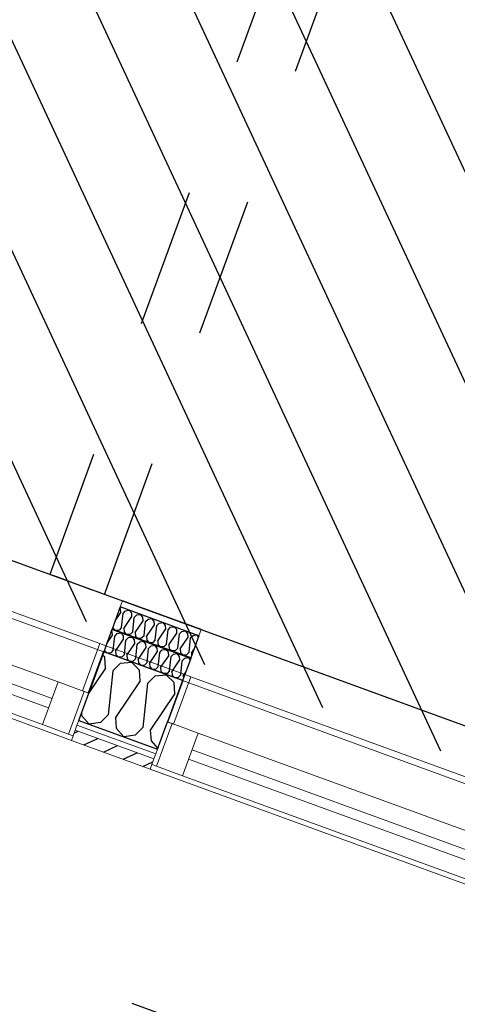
# Model space of a CAD drawing. Header units: millimetres. Extents: x 112481703 to 112588235, y 1264638581 to 1264713486.
# Tile 154 of 256: x 112567224 to 112568111, y 1264670132 to 1264672128. Entities that reach past the tile are written whole.
import ezdxf

# ---------------------------------------------------------------- set-up
doc = ezdxf.new("R2010")
doc.units = ezdxf.units.MM
doc.header["$LTSCALE"] = 0.5
doc.header["$MEASUREMENT"] = 0
for name, pattern in [('Lang stiplet', [2116.666603, 1269.999981, -846.666622]), ('PLINE', [0]), ('Stiplet', [1128.888893, 564.444447, -564.444447])]:
    doc.linetypes.add(name, pattern=pattern)
for name, color, linetype, lineweight in [('234- Vinduer_ dører_ porter', 7, 'Continuous', 0), ('235- Utvendig kledning og overflate', 7, 'Continuous', 0), ('236- Innvendig kledning og overflate', 7, 'Continuous', 0), ('262- Taktekking', 7, 'Continuous', 0)]:
    doc.layers.add(name, color=color, linetype=linetype, lineweight=lineweight)
for name, color, linetype in [('266- Himling og innvendig overflate#1', 7, 'Continuous'), ('862- M___Nettoareal', 7, 'Continuous'), ('862- M___Nettoareal(Polylinje)', 7, 'Continuous'), ('LA_farge_dekke_asfalt2', 7, 'Continuous'), ('Yttervegger.A225', 7, 'Continuous'), ('Yttervegger.A225 (Skravur)', 7, 'Continuous')]:
    doc.layers.add(name, color=color, linetype=linetype)
pattern_1 = [(249.956, (112557650, 1264717795), (-81.357, 29.68231), [0, -50]), (249.956, (112557682.11, 1264717756.67), (-81.357, 29.68231), [0, -50])]

# ---------------------------------------------------------------- blocks, each defined once
blk = doc.blocks.new('Legekontor_17_5', base_point=(112568609.9, 1264673572.4))
at = {"layer": '862- M___Nettoareal(Polylinje)', "linetype": 'PLINE', "flags": 128}
blk.add_lwpolyline([(112566022.5, 1264671464.3), (112569013.3, 1264670373.2), (112570843.1, 1264675388.5), (112569082, 1264676031), (112567852.3, 1264676479.6), (112567695.1, 1264676048.8)], close=True, dxfattribs=at)
blk = doc.blocks.new('*X405', base_point=(112557650, 1264717795))
at = {"layer": 'Yttervegger.A225 (Skravur)', "linetype": 'PLINE'}
for p, q in [((112567396.2, 1264670835.8), (112567391.8, 1264670840.2)), ((112567397.9, 1264670813.8), (112567396.2, 1264670835.8)), ((112567412.6, 1264670808.4), (112567428.1, 1264670824.2)), ((112567428.1, 1264670824.2), (112567450.6, 1264670826.2)), ((112567466.5, 1264670810.1), (112567450.6, 1264670826.2)), ((112567397.9, 1264670813.8), (112567363.8, 1264670763.5)), ((112567412.6, 1264670808.4), (112567403.3, 1264670719.5)), ((112567468.2, 1264670788.2), (112567466.5, 1264670810.1)), ((112567483, 1264670782.8), (112567498.4, 1264670798.5)), ((112567498.4, 1264670798.5), (112567520.9, 1264670800.6)), ((112567536.8, 1264670784.5), (112567520.9, 1264670800.6)), ((112567468.2, 1264670788.2), (112567418, 1264670714.1)), ((112567483, 1264670782.8), (112567473.6, 1264670693.8)), ((112567538.5, 1264670762.5), (112567536.8, 1264670784.5)), ((112567538.5, 1264670762.5), (112567488.4, 1264670688.4)), ((112567349, 1264670723), (112567349.4, 1264670717.8)), ((112567349.4, 1264670717.8), (112567364.7, 1264670700)), ((112567403.3, 1264670719.5), (112567387.8, 1264670703.7)), ((112567387.8, 1264670703.7), (112567364.7, 1264670700)), ((112567418, 1264670714.1), (112567419.7, 1264670692.1)), ((112567419.7, 1264670692.1), (112567435, 1264670674.4)), ((112567458.2, 1264670678.1), (112567435, 1264670674.4)), ((112567473.6, 1264670693.8), (112567458.2, 1264670678.1)), ((112567488.4, 1264670688.4), (112567490.1, 1264670666.4)), ((112567490.1, 1264670666.4), (112567503.6, 1264670650.7))]:
    blk.add_line(p, q, dxfattribs=at)
blk = doc.blocks.new('Vindu[25]', base_point=(112557650, 1264717795))
at = {"layer": '234- Vinduer_ dører_ porter', "linetype": 'PLINE'}
for p, q in [((112567535.6, 1264670700.5), (112567570.6, 1264670796.3)), ((112567558.4, 1264670800.8), (112567570.6, 1264670796.3)), ((112568852, 1264670328.8), (112567570.6, 1264670796.3)), ((112567532.8, 1264670701.5), (112567501.3, 1264670615.1)), ((112567503.2, 1264670649.5), (112567523.4, 1264670704.9)), ((112567503.2, 1264670649.5), (112567523.4, 1264670704.9)), ((112567523.4, 1264670704.9), (112567532.8, 1264670701.5)), ((112567532.8, 1264670701.5), (112567585.4, 1264670682.3)), ((112567585.4, 1264670682.3), (112567553.9, 1264670595.9)), ((112567585.4, 1264670682.3), (112568767.2, 1264670251.2)), ((112567496, 1264670629.8), (112567499.7, 1264670640.1)), ((112567496, 1264670629.8), (112567499.7, 1264670640.1)), ((112567499.7, 1264670640.1), (112567503.2, 1264670649.5)), ((112567499.7, 1264670640.1), (112567503.2, 1264670649.5)), ((112567573.1, 1264670648.5), (112568754.9, 1264670217.3)), ((112567488.4, 1264670609.1), (112567491.9, 1264670618.5)), ((112567491.9, 1264670618.5), (112567496, 1264670629.8)), ((112567491.9, 1264670618.5), (112567496, 1264670629.8)), ((112567501.3, 1264670615.1), (112567491.9, 1264670618.5)), ((112567553.9, 1264670595.9), (112567501.3, 1264670615.1)), ((112568748, 1264670198.5), (112567566.2, 1264670629.7)), ((112568794.2, 1264670132.7), (112567488.4, 1264670609.1)), ((112568735.7, 1264670164.7), (112567553.9, 1264670595.9)), ((112568817, 1264670233), (112568852, 1264670328.8)), ((112568864.2, 1264670324.4), (112568852, 1264670328.8)), ((112568735.7, 1264670164.7), (112568767.2, 1264670251.2)), ((112568767.2, 1264670251.2), (112568819.8, 1264670232)), ((112568819.8, 1264670232), (112568788.3, 1264670145.5)), ((112568809, 1264670173.1), (112568829.2, 1264670228.5)), ((112568809, 1264670173.1), (112568829.2, 1264670228.5)), ((112568819.8, 1264670232), (112568829.2, 1264670228.5)), ((112568788.3, 1264670145.5), (112568735.7, 1264670164.7)), ((112568801.8, 1264670153.4), (112568805.6, 1264670163.7)), ((112568801.8, 1264670153.4), (112568805.6, 1264670163.7)), ((112568805.6, 1264670163.7), (112568809, 1264670173.1)), ((112568805.6, 1264670163.7), (112568809, 1264670173.1)), ((112568797.7, 1264670142.1), (112568788.3, 1264670145.5)), ((112568794.2, 1264670132.7), (112568797.7, 1264670142.1)), ((112568797.7, 1264670142.1), (112568801.8, 1264670153.4)), ((112568797.7, 1264670142.1), (112568801.8, 1264670153.4))]:
    blk.add_line(p, q, dxfattribs=at)
blk = doc.blocks.new('Vindu[26]', base_point=(112557650, 1264717795))
at = {"layer": '234- Vinduer_ dører_ porter', "linetype": 'PLINE'}
for p, q in [((112566092.8, 1264671335.4), (112566105.1, 1264671331)), ((112566070.1, 1264671235.2), (112566105.1, 1264671331)), ((112567386.4, 1264670863.5), (112566105.1, 1264671331)), ((112566067.3, 1264671236.2), (112566035.7, 1264671149.8)), ((112566037.7, 1264671184.2), (112566057.9, 1264671239.6)), ((112566037.7, 1264671184.2), (112566057.9, 1264671239.6)), ((112566057.9, 1264671239.6), (112566067.3, 1264671236.2)), ((112566067.3, 1264671236.2), (112566119.9, 1264671217)), ((112566119.9, 1264671217), (112566088.4, 1264671130.6)), ((112566119.9, 1264671217), (112567301.7, 1264670785.8)), ((112566030.5, 1264671164.5), (112566034.2, 1264671174.8)), ((112566030.5, 1264671164.5), (112566034.2, 1264671174.8)), ((112566034.2, 1264671174.8), (112566037.7, 1264671184.2)), ((112566034.2, 1264671174.8), (112566037.7, 1264671184.2)), ((112566107.6, 1264671183.2), (112567289.4, 1264670752)), ((112566026.4, 1264671153.2), (112566030.5, 1264671164.5)), ((112566026.4, 1264671153.2), (112566030.5, 1264671164.5)), ((112567282.5, 1264670733.2), (112566100.7, 1264671164.4)), ((112566022.9, 1264671143.8), (112566026.4, 1264671153.2)), ((112567328.7, 1264670667.4), (112566022.9, 1264671143.8)), ((112566035.7, 1264671149.8), (112566026.4, 1264671153.2)), ((112566088.4, 1264671130.6), (112566035.7, 1264671149.8)), ((112567270.2, 1264670699.4), (112566088.4, 1264671130.6)), ((112567351.5, 1264670767.7), (112567386.4, 1264670863.5)), ((112567398.7, 1264670859), (112567386.4, 1264670863.5)), ((112567270.2, 1264670699.4), (112567301.7, 1264670785.8)), ((112567301.7, 1264670785.8), (112567354.3, 1264670766.6)), ((112567354.3, 1264670766.6), (112567322.8, 1264670680.2)), ((112567343.5, 1264670707.8), (112567363.7, 1264670763.2)), ((112567343.5, 1264670707.8), (112567363.7, 1264670763.2)), ((112567354.3, 1264670766.6), (112567363.7, 1264670763.2)), ((112567322.8, 1264670680.2), (112567270.2, 1264670699.4)), ((112567336.3, 1264670688.1), (112567340, 1264670698.4)), ((112567336.3, 1264670688.1), (112567340, 1264670698.4)), ((112567340, 1264670698.4), (112567343.5, 1264670707.8)), ((112567340, 1264670698.4), (112567343.5, 1264670707.8)), ((112567332.2, 1264670676.8), (112567322.8, 1264670680.2)), ((112567328.7, 1264670667.4), (112567332.2, 1264670676.8)), ((112567332.2, 1264670676.8), (112567336.3, 1264670688.1)), ((112567332.2, 1264670676.8), (112567336.3, 1264670688.1))]:
    blk.add_line(p, q, dxfattribs=at)
blk = doc.blocks.new('*X505', base_point=(112557650, 1264717795))
at = {"layer": 'Yttervegger.A225 (Skravur)', "linetype": 'PLINE'}
for p, q in [((112567428, 1264670933.8), (112567426.5, 1264670935.5)), ((112567417.3, 1264670910), (112567428.5, 1264670926.7)), ((112567428.5, 1264670926.7), (112567428, 1264670933.8)), ((112567430.3, 1264670896.1), (112567433.3, 1264670924.9)), ((112567433.3, 1264670924.9), (112567438.3, 1264670930)), ((112567435.1, 1264670894.3), (112567451.3, 1264670918.4)), ((112567438.3, 1264670930), (112567445.8, 1264670931.2)), ((112567450.8, 1264670925.5), (112567445.8, 1264670931.2)), ((112567451.3, 1264670918.4), (112567450.8, 1264670925.5)), ((112567453.1, 1264670887.7), (112567456.1, 1264670916.6)), ((112567456.1, 1264670916.6), (112567461.1, 1264670921.7)), ((112567461.1, 1264670921.7), (112567468.6, 1264670922.9)), ((112567473.6, 1264670917.2), (112567468.6, 1264670922.9)), ((112567474.2, 1264670910), (112567473.6, 1264670917.2)), ((112567484, 1264670913.4), (112567491.4, 1264670914.6)), ((112567496.4, 1264670908.8), (112567491.4, 1264670914.6)), ((112567412.7, 1264670897.4), (112567412.8, 1264670895.5)), ((112567412.8, 1264670895.5), (112567418, 1264670890.3)), ((112567430.3, 1264670896.1), (112567425.3, 1264670891)), ((112567435.1, 1264670894.3), (112567435.6, 1264670887.2)), ((112567457.9, 1264670886), (112567474.2, 1264670910)), ((112567475.9, 1264670879.4), (112567478.9, 1264670908.3)), ((112567478.9, 1264670908.3), (112567484, 1264670913.4)), ((112567480.7, 1264670877.7), (112567497, 1264670901.7)), ((112567497, 1264670901.7), (112567496.4, 1264670908.8)), ((112567498.7, 1264670871.1), (112567501.8, 1264670900)), ((112567501.8, 1264670900), (112567506.8, 1264670905.1)), ((112567506.8, 1264670905.1), (112567514.3, 1264670906.3)), ((112567519.2, 1264670900.5), (112567514.3, 1264670906.3)), ((112567519.8, 1264670893.4), (112567519.2, 1264670900.5)), ((112567524.6, 1264670891.6), (112567529.6, 1264670896.7)), ((112567529.6, 1264670896.7), (112567537.1, 1264670897.9)), ((112567542, 1264670892.2), (112567537.1, 1264670897.9)), ((112567425.3, 1264670891), (112567418, 1264670890.3)), ((112567435.6, 1264670887.2), (112567440.8, 1264670882)), ((112567448.1, 1264670882.7), (112567440.8, 1264670882)), ((112567453.1, 1264670887.7), (112567448.1, 1264670882.7)), ((112567457.9, 1264670886), (112567458.4, 1264670878.9)), ((112567458.4, 1264670878.9), (112567463.6, 1264670873.7)), ((112567470.9, 1264670874.3), (112567463.6, 1264670873.7)), ((112567475.9, 1264670879.4), (112567470.9, 1264670874.3)), ((112567480.7, 1264670877.7), (112567481.2, 1264670870.6)), ((112567503.5, 1264670869.4), (112567519.8, 1264670893.4)), ((112567521.5, 1264670862.8), (112567524.6, 1264670891.6)), ((112567526.3, 1264670861), (112567542.6, 1264670885.1)), ((112567542.6, 1264670885.1), (112567542, 1264670892.2)), ((112567544.3, 1264670854.5), (112567547.4, 1264670883.3)), ((112567547.4, 1264670883.3), (112567552.4, 1264670888.4)), ((112567549.1, 1264670852.7), (112567565.4, 1264670876.8)), ((112567552.4, 1264670888.4), (112567559.9, 1264670889.6)), ((112567564.8, 1264670883.9), (112567559.9, 1264670889.6)), ((112567565.4, 1264670876.8), (112567564.8, 1264670883.9)), ((112567567.1, 1264670846.1), (112567570.2, 1264670875)), ((112567570.2, 1264670875), (112567575.2, 1264670880.1)), ((112567575.2, 1264670880.1), (112567582.7, 1264670881.3)), ((112567586.2, 1264670877.2), (112567582.7, 1264670881.3)), ((112567481.2, 1264670870.6), (112567486.4, 1264670865.3)), ((112567493.7, 1264670866), (112567486.4, 1264670865.3)), ((112567498.7, 1264670871.1), (112567493.7, 1264670866)), ((112567503.5, 1264670869.4), (112567504.1, 1264670862.2)), ((112567504.1, 1264670862.2), (112567509.2, 1264670857)), ((112567516.5, 1264670857.7), (112567509.2, 1264670857)), ((112567521.5, 1264670862.8), (112567516.5, 1264670857.7)), ((112567526.3, 1264670861), (112567526.9, 1264670853.9)), ((112567544.3, 1264670854.5), (112567539.3, 1264670849.4)), ((112567526.9, 1264670853.9), (112567532, 1264670848.7)), ((112567539.3, 1264670849.4), (112567532, 1264670848.7)), ((112567549.1, 1264670852.7), (112567549.7, 1264670845.6)), ((112567549.7, 1264670845.6), (112567554.8, 1264670840.4)), ((112567562.1, 1264670841), (112567554.8, 1264670840.4)), ((112567567.1, 1264670846.1), (112567562.1, 1264670841)), ((112567571.9, 1264670844.4), (112567577, 1264670851.9)), ((112567571.9, 1264670844.4), (112567572.3, 1264670839.1))]:
    blk.add_line(p, q, dxfattribs=at)
blk = doc.blocks.new('*X512', base_point=(112557650, 1264717795))
at = {"layer": 'Yttervegger.A225 (Skravur)', "linetype": 'PLINE'}
for p, q in [((112567400.5, 1264670864), (112567411.7, 1264670880.7)), ((112567411.2, 1264670887.8), (112567409.7, 1264670889.4)), ((112567411.7, 1264670880.7), (112567411.2, 1264670887.8)), ((112567413.5, 1264670850), (112567416.5, 1264670878.9)), ((112567416.5, 1264670878.9), (112567421.5, 1264670884)), ((112567421.5, 1264670884), (112567429, 1264670885.2)), ((112567434, 1264670879.5), (112567429, 1264670885.2)), ((112567434.5, 1264670872.3), (112567434, 1264670879.5)), ((112567439.3, 1264670870.6), (112567444.3, 1264670875.7)), ((112567444.3, 1264670875.7), (112567451.8, 1264670876.9)), ((112567456.8, 1264670871.1), (112567451.8, 1264670876.9)), ((112567418.3, 1264670848.3), (112567434.5, 1264670872.3)), ((112567436.3, 1264670841.7), (112567439.3, 1264670870.6)), ((112567441.1, 1264670840), (112567457.4, 1264670864)), ((112567457.4, 1264670864), (112567456.8, 1264670871.1)), ((112567459.1, 1264670833.4), (112567462.1, 1264670862.3)), ((112567462.1, 1264670862.3), (112567467.2, 1264670867.4)), ((112567463.9, 1264670831.6), (112567480.2, 1264670855.7)), ((112567467.2, 1264670867.4), (112567474.7, 1264670868.6)), ((112567479.6, 1264670862.8), (112567474.7, 1264670868.6)), ((112567480.2, 1264670855.7), (112567479.6, 1264670862.8)), ((112567485, 1264670853.9), (112567490, 1264670859)), ((112567490, 1264670859), (112567497.5, 1264670860.2)), ((112567502.4, 1264670854.5), (112567497.5, 1264670860.2)), ((112567503, 1264670847.4), (112567502.4, 1264670854.5)), ((112567395.9, 1264670851.4), (112567396, 1264670849.5)), ((112567396, 1264670849.5), (112567401.2, 1264670844.3)), ((112567408.5, 1264670844.9), (112567401.2, 1264670844.3)), ((112567413.5, 1264670850), (112567408.5, 1264670844.9)), ((112567418.3, 1264670848.3), (112567418.8, 1264670841.2)), ((112567418.8, 1264670841.2), (112567424, 1264670835.9)), ((112567431.3, 1264670836.6), (112567424, 1264670835.9)), ((112567436.3, 1264670841.7), (112567431.3, 1264670836.6)), ((112567441.1, 1264670840), (112567441.6, 1264670832.8)), ((112567481.9, 1264670825.1), (112567485, 1264670853.9)), ((112567486.7, 1264670823.3), (112567503, 1264670847.4)), ((112567504.7, 1264670816.8), (112567507.8, 1264670845.6)), ((112567507.8, 1264670845.6), (112567512.8, 1264670850.7)), ((112567509.5, 1264670815), (112567525.8, 1264670839)), ((112567512.8, 1264670850.7), (112567520.3, 1264670851.9)), ((112567525.2, 1264670846.2), (112567520.3, 1264670851.9)), ((112567525.8, 1264670839), (112567525.2, 1264670846.2)), ((112567527.5, 1264670808.4), (112567530.6, 1264670837.3)), ((112567530.6, 1264670837.3), (112567535.6, 1264670842.4)), ((112567535.6, 1264670842.4), (112567543.1, 1264670843.6)), ((112567548, 1264670837.8), (112567543.1, 1264670843.6)), ((112567548.6, 1264670830.7), (112567548, 1264670837.8)), ((112567558.4, 1264670834.1), (112567565.9, 1264670835.3)), ((112567569.4, 1264670831.2), (112567565.9, 1264670835.3)), ((112567441.6, 1264670832.8), (112567446.8, 1264670827.6)), ((112567454.1, 1264670828.3), (112567446.8, 1264670827.6)), ((112567459.1, 1264670833.4), (112567454.1, 1264670828.3)), ((112567463.9, 1264670831.6), (112567464.5, 1264670824.5)), ((112567464.5, 1264670824.5), (112567469.6, 1264670819.3)), ((112567476.9, 1264670820), (112567469.6, 1264670819.3)), ((112567481.9, 1264670825.1), (112567476.9, 1264670820)), ((112567486.7, 1264670823.3), (112567487.3, 1264670816.2)), ((112567487.3, 1264670816.2), (112567492.4, 1264670811)), ((112567504.7, 1264670816.8), (112567499.7, 1264670811.7)), ((112567509.5, 1264670815), (112567510.1, 1264670807.9)), ((112567532.3, 1264670806.7), (112567548.6, 1264670830.7)), ((112567550.4, 1264670800.1), (112567553.4, 1264670829)), ((112567553.4, 1264670829), (112567558.4, 1264670834.1)), ((112567499.7, 1264670811.7), (112567492.4, 1264670811)), ((112567510.1, 1264670807.9), (112567515.2, 1264670802.7)), ((112567522.5, 1264670803.3), (112567515.2, 1264670802.7)), ((112567527.5, 1264670808.4), (112567522.5, 1264670803.3)), ((112567532.3, 1264670806.7), (112567532.9, 1264670799.6)), ((112567532.9, 1264670799.6), (112567538, 1264670794.3)), ((112567545.3, 1264670795), (112567538, 1264670794.3)), ((112567550.4, 1264670800.1), (112567545.3, 1264670795)), ((112567555.1, 1264670798.4), (112567560.2, 1264670805.8)), ((112567555.1, 1264670798.4), (112567555.6, 1264670793.1))]:
    blk.add_line(p, q, dxfattribs=at)
blk = doc.blocks.new('Simple Window Opening[40]', base_point=(112557650, 1264717795))
at = {"layer": '234- Vinduer_ dører_ porter', "linetype": 'PLINE'}
for p, q in [((112566121.6, 1264671414.4), (112566105.2, 1264671369.3)), ((112566126.1, 1264671426.6), (112566121.6, 1264671414.4)), ((112567431.9, 1264670950.2), (112566126.1, 1264671426.6)), ((112566104.8, 1264671368.3), (112566088.4, 1264671323.2)), ((112566105.2, 1264671369.3), (112566104.8, 1264671368.3)), ((112567394.2, 1264670846.8), (112566088.4, 1264671323.2)), ((112567427.4, 1264670937.9), (112567411, 1264670892.8)), ((112567431.9, 1264670950.2), (112567427.4, 1264670937.9)), ((112567410.7, 1264670891.9), (112567394.2, 1264670846.8)), ((112567411, 1264670892.8), (112567410.7, 1264670891.9))]:
    blk.add_line(p, q, dxfattribs=at)
blk = doc.blocks.new('Simple Window Opening[41]', base_point=(112557650, 1264717795))
at = {"layer": '234- Vinduer_ dører_ porter', "linetype": 'PLINE'}
for p, q in [((112567587.1, 1264670879.7), (112567570.7, 1264670834.6)), ((112567591.6, 1264670891.9), (112567587.1, 1264670879.7)), ((112568897.4, 1264670415.5), (112567591.6, 1264670891.9)), ((112567570.7, 1264670834.6), (112567570.4, 1264670833.6)), ((112567570.4, 1264670833.6), (112567553.9, 1264670788.6)), ((112568859.7, 1264670312.1), (112567553.9, 1264670788.6)), ((112568897.4, 1264670415.5), (112568893, 1264670403.3)), ((112568893, 1264670403.3), (112568876.5, 1264670358.2)), ((112568876.2, 1264670357.2), (112568859.7, 1264670312.1)), ((112568876.5, 1264670358.2), (112568876.2, 1264670357.2))]:
    blk.add_line(p, q, dxfattribs=at)

msp = doc.modelspace()

# ---------------------------------------------------------------- hatches: boundary and pattern name
at = {"layer": '262- Taktekking', "linetype": 'Continuous'}
h = msp.add_hatch(dxfattribs=at)
h.set_pattern_fill('Membran', color=256, style=0, pattern_type=2)
h.set_pattern_definition([(249.95599, (112557650, 1264717795), (-65.76007, 23.99193), [])])
h.paths.add_polyline_path([(112567411, 1264670892.8), (112567410.7, 1264670891.9), (112567570.4, 1264670833.6), (112567570.7, 1264670834.6)])
at = {"layer": 'LA_farge_dekke_asfalt2', "linetype": 'Continuous'}
h = msp.add_hatch(dxfattribs=at)
h.set_pattern_fill('Murverk', color=256, style=0, pattern_type=2)
h.set_pattern_definition([(294.956, (112557650, 1264717795), (163.1938, 75.94596), [])])
h.paths.add_polyline_path([(112562670.3, 1264672618.4), (112565507.4, 1264680394.8), (112573384.4, 1264677521), (112579262.4, 1264693632), (112587341.4, 1264690684.4), (112579714.9, 1264669780.9), (112576475.3, 1264670962.9), (112575386.6, 1264667979)])
at = {"layer": 'Yttervegger.A225 (Skravur)', "linetype": 'Continuous'}
h = msp.add_hatch(dxfattribs=at)
h.set_pattern_fill('Prikker_tett', color=256, style=0, pattern_type=2)
h.set_pattern_definition(pattern_1)
h.paths.add_polyline_path([(112567431.9, 1264670950.2), (112567427.4, 1264670937.9), (112567587.1, 1264670879.7), (112567591.6, 1264670891.9)])
h = msp.add_hatch(dxfattribs=at)
h.set_pattern_fill('Prikker_tett', color=256, style=0, pattern_type=2)
h.set_pattern_definition(pattern_1)
h.paths.add_polyline_path([(112567398.7, 1264670859), (112567386.4, 1264670863.5), (112567351.5, 1264670767.7), (112567362.8, 1264670763.6), (112567393.6, 1264670848.1), (112567394.5, 1264670847.8)])
h = msp.add_hatch(dxfattribs=at)
h.set_pattern_fill('Prikker_tett', color=256, style=0, pattern_type=2)
h.set_pattern_definition(pattern_1)
h.paths.add_polyline_path([(112567554.2, 1264670789.5), (112567558.4, 1264670800.8), (112567398.7, 1264670859), (112567394.5, 1264670847.8)])
for points in [[(112567394.5, 1264670847.8), (112567393.6, 1264670848.1), (112567362.8, 1264670763.6), (112567363.7, 1264670763.2), (112567394.2, 1264670846.8)], [(112567554.2, 1264670789.5), (112567394.5, 1264670847.8), (112567394.2, 1264670846.8), (112567553.9, 1264670788.6)], [(112567555.2, 1264670789.1), (112567554.2, 1264670789.5), (112567553.9, 1264670788.6), (112567523.4, 1264670704.9), (112567524.3, 1264670704.6)]]:
    msp.add_hatch(color=256, dxfattribs=at).paths.add_polyline_path(points)
h = msp.add_hatch(dxfattribs=at)
h.set_pattern_fill('Prikker_tett', color=256, style=0, pattern_type=2)
h.set_pattern_definition(pattern_1)
h.paths.add_polyline_path([(112567570.6, 1264670796.3), (112567558.4, 1264670800.8), (112567554.2, 1264670789.5), (112567555.2, 1264670789.1), (112567524.3, 1264670704.6), (112567535.6, 1264670700.5)])
h = msp.add_hatch(dxfattribs=at)
h.set_pattern_fill('Prikker_tett', color=256, style=0, pattern_type=2)
h.set_pattern_definition(pattern_1)
h.paths.add_polyline_path([(112567499.7, 1264670640.1), (112567503.2, 1264670649.5), (112567343.5, 1264670707.8), (112567340, 1264670698.4)])
h = msp.add_hatch(dxfattribs=at)
h.set_pattern_fill('Skrålinjer_1', color=256, style=0, pattern_type=2)
h.set_pattern_definition([(24.95599, (112557650, 1264717795), (-12.65766, 27.198964), [])])
h.paths.add_polyline_path([(112567496, 1264670629.8), (112567336.3, 1264670688.1), (112567332.2, 1264670676.8), (112567328.7, 1264670667.4), (112567488.4, 1264670609.1), (112567491.9, 1264670618.5)])

# ---------------------------------------------------------------- linework, layer by layer
at = {"layer": '235- Utvendig kledning og overflate', "linetype": 'PLINE'}
for p, q in [((112567336.3, 1264670688.1), (112567340, 1264670698.4)), ((112567340, 1264670698.4), (112567343.5, 1264670707.8)), ((112567340, 1264670698.4), (112567499.7, 1264670640.1)), ((112567328.7, 1264670667.4), (112567332.2, 1264670676.8)), ((112567332.2, 1264670676.8), (112567336.3, 1264670688.1)), ((112567336.3, 1264670688.1), (112567496, 1264670629.8)), ((112567496, 1264670629.8), (112567499.7, 1264670640.1)), ((112567499.7, 1264670640.1), (112567503.2, 1264670649.5)), ((112567488.4, 1264670609.1), (112567491.9, 1264670618.5)), ((112567491.9, 1264670618.5), (112567496, 1264670629.8))]:
    msp.add_line(p, q, dxfattribs=at)
at = {"layer": '235- Utvendig kledning og overflate', "linetype": 'PLINE', "flags": 128}
msp.add_lwpolyline([(112567328.7, 1264670667.4), (112567488.4, 1264670609.1)], dxfattribs=at)
at = {"layer": '236- Innvendig kledning og overflate', "linetype": 'PLINE'}
for p, q in [((112567431.9, 1264670950.2), (112567427.4, 1264670937.9)), ((112567591.6, 1264670891.9), (112567587.1, 1264670879.7)), ((112567351.5, 1264670767.7), (112567386.4, 1264670863.5)), ((112567398.7, 1264670859), (112567386.4, 1264670863.5)), ((112567393.6, 1264670848.1), (112567362.8, 1264670763.6)), ((112567394.5, 1264670847.8), (112567393.6, 1264670848.1)), ((112567554.2, 1264670789.5), (112567394.5, 1264670847.8)), ((112567535.6, 1264670700.5), (112567570.6, 1264670796.3)), ((112567558.4, 1264670800.8), (112567570.6, 1264670796.3)), ((112567555.2, 1264670789.1), (112567524.3, 1264670704.6)), ((112567554.2, 1264670789.5), (112567555.2, 1264670789.1)), ((112567362.8, 1264670763.6), (112567351.5, 1264670767.7)), ((112567363.7, 1264670763.2), (112567362.8, 1264670763.6)), ((112567523.4, 1264670704.9), (112567524.3, 1264670704.6)), ((112567524.3, 1264670704.6), (112567535.6, 1264670700.5))]:
    msp.add_line(p, q, dxfattribs=at)
at = {"layer": '236- Innvendig kledning og overflate', "linetype": 'PLINE', "flags": 128}
for points in [[(112567558.4, 1264670800.8), (112567398.7, 1264670859)], [(112567394.2, 1264670846.8), (112567553.9, 1264670788.6)]]:
    msp.add_lwpolyline(points, dxfattribs=at)
at = {"layer": '266- Himling og innvendig overflate#1', "linetype": 'Lang stiplet'}
msp.add_lwpolyline([(112588235.4, 1264691281.6), (112578984.8, 1264665926.4), (112562432.1, 1264671965.5), (112565811.5, 1264681228.3), (112572876, 1264678650.9), (112578747.2, 1264694743.3)], close=True, dxfattribs=at)
at = {"layer": 'Yttervegger.A225', "linetype": 'PLINE'}
for p, q in [((112567427.4, 1264670937.9), (112567411, 1264670892.8)), ((112567587.1, 1264670879.7), (112567427.4, 1264670937.9)), ((112567410.7, 1264670891.9), (112567394.2, 1264670846.8)), ((112567411, 1264670892.8), (112567410.7, 1264670891.9)), ((112567570.4, 1264670833.6), (112567410.7, 1264670891.9)), ((112567570.7, 1264670834.6), (112567411, 1264670892.8)), ((112567587.1, 1264670879.7), (112567570.7, 1264670834.6)), ((112567394.2, 1264670846.8), (112567363.7, 1264670763.2)), ((112567553.9, 1264670788.6), (112567394.2, 1264670846.8)), ((112567570.7, 1264670834.6), (112567570.4, 1264670833.6)), ((112567570.4, 1264670833.6), (112567553.9, 1264670788.6)), ((112567553.9, 1264670788.6), (112567523.4, 1264670704.9)), ((112567343.5, 1264670707.8), (112567363.7, 1264670763.2)), ((112567343.5, 1264670707.8), (112567503.2, 1264670649.5)), ((112567503.2, 1264670649.5), (112567523.4, 1264670704.9))]:
    msp.add_line(p, q, dxfattribs=at)
at = {"layer": 'Yttervegger.A225', "linetype": 'Stiplet', "flags": 128}
for points in [[(112569114.6, 1264676019.1), (112567284.9, 1264671003.8)], [(112567395.7, 1264670963.4), (112569225.5, 1264675978.6)], [(112567299, 1264670998.7), (112567284.9, 1264671003.8)], [(112567367.5, 1264670973.6), (112567299, 1264670998.7)], [(112567381.6, 1264670968.5), (112567367.5, 1264670973.6)], [(112567395.7, 1264670963.4), (112567381.6, 1264670968.5)]]:
    msp.add_lwpolyline(points, dxfattribs=at)
at = {"layer": 'Yttervegger.A225', "linetype": 'PLINE', "flags": 128}
msp.add_lwpolyline([(112567591.6, 1264670891.9), (112567431.9, 1264670950.2)], dxfattribs=at)

# ---------------------------------------------------------------- block references
at = {"layer": '234- Vinduer_ dører_ porter', "linetype": 'PLINE'}
for name in ['Simple Window Opening[40]', 'Vindu[26]', 'Simple Window Opening[41]', 'Vindu[25]']:
    msp.add_blockref(name, (112557650, 1264717795), dxfattribs=at)
at = {"layer": '862- M___Nettoareal', "linetype": 'Continuous'}
msp.add_blockref('Legekontor_17_5', (112568609.9, 1264673572.4), dxfattribs=at)
at = {"layer": 'Yttervegger.A225'}
for name in ['*X505', '*X512', '*X405']:
    msp.add_blockref(name, (112557650, 1264717795), dxfattribs=at)

doc.saveas('drawing.dxf')
